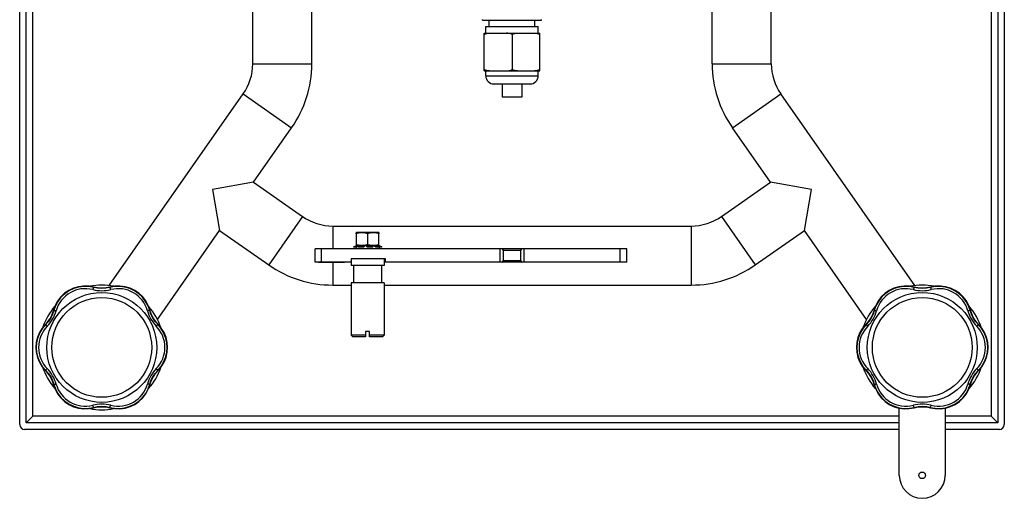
# Model space of a CAD drawing. Header units: millimetres. Extents: x 0 to 2100, y 0 to 1485.
# Tile 18 of 23: x 1379 to 1679, y 580 to 725. Entities that reach past the tile are written whole.
import ezdxf

# ---------------------------------------------------------------- set-up
doc = ezdxf.new("R2010")
doc.units = ezdxf.units.MM
doc.header["$LTSCALE"] = 5
doc.layers.add('02___PRT_ALL_AXES', color=7, linetype='Continuous')
doc.layers.add('AXES', color=7, linetype='Continuous')

msp = doc.modelspace()

# ---------------------------------------------------------------- linework, layer by layer
at = {"color": 7, "linetype": 'Continuous'}
for p, q in [((1379.12, 602.09), (1379.12, 999.09)), ((1679.12, 999.09), (1679.12, 602.09)), ((1381.12, 602.59), (1381.12, 998.59)), ((1677.12, 998.59), (1677.12, 602.59)), ((1450.12, 712.02), (1450.12, 889.16)), ((1608.12, 712.02), (1608.12, 760.59)), ((1468.12, 712.02), (1468.12, 740.59)), ((1590.12, 712.02), (1590.12, 740.59)), ((1520.12, 725.39), (1520.12, 725.59)), ((1520.12, 725.39), (1538.12, 725.39)), ((1521.12, 723.39), (1537.12, 723.39)), ((1521.12, 721.39), (1521.12, 723.39)), ((1522.12, 723.39), (1522.12, 725.39)), ((1536.12, 723.39), (1536.12, 725.39)), ((1537.12, 721.39), (1537.12, 723.39)), ((1538.12, 725.39), (1538.12, 725.59)), ((1520.62, 721.39), (1537.62, 721.39)), ((1520.62, 709.89), (1520.62, 721.39)), ((1529.12, 720.97), (1529.12, 710.31)), ((1537.62, 709.89), (1537.62, 721.39)), ((1520.62, 709.89), (1537.62, 709.89)), ((1521.12, 708.39), (1521.12, 709.89)), ((1537.12, 708.39), (1537.12, 709.89)), ((1523.62, 705.89), (1534.62, 705.89)), ((1526.12, 705.89), (1526.12, 701.89)), ((1532.12, 705.89), (1532.12, 701.89)), ((1532.12, 701.89), (1526.12, 701.89)), ((1474.5, 662.59), (1583.73, 662.59)), ((1481.72, 660.59), (1481.67, 660.56)), ((1481.67, 660.25), (1481.67, 660.56)), ((1488.52, 660.59), (1481.72, 660.59)), ((1488.52, 660.59), (1488.57, 660.56)), ((1488.57, 660.56), (1488.57, 660.25)), ((1564.12, 655.59), (1469.12, 655.59)), ((1469.12, 651.59), (1469.12, 655.59)), ((1480.87, 656.23), (1480.87, 656.22)), ((1480.87, 656.23), (1480.92, 656.12)), ((1481.38, 656.22), (1480.87, 656.22)), ((1480.92, 656.12), (1480.92, 656.12)), ((1481.42, 656.12), (1480.92, 656.12)), ((1480.98, 656.28), (1481.25, 656.4)), ((1481.16, 656.36), (1481.53, 656.52)), ((1482.09, 656.52), (1481.57, 656.28)), ((1482.09, 656.4), (1481.61, 656.17)), ((1481.62, 656.56), (1481.63, 656.57)), ((1482.29, 656.24), (1482.32, 656.14)), ((1482.32, 656.28), (1482.55, 656.45)), ((1483.64, 656.22), (1482.35, 656.22)), ((1483.66, 656.12), (1482.38, 656.12)), ((1482.55, 656.45), (1482.64, 656.52)), ((1482.55, 656.45), (1482.64, 656.52)), ((1484.07, 656.52), (1483.83, 656.28)), ((1484.07, 656.4), (1483.85, 656.17)), ((1484.97, 656.28), (1484.92, 656.52)), ((1484.96, 656.17), (1484.92, 656.4)), ((1486.59, 656.22), (1485.12, 656.22)), ((1486.57, 656.12), (1485.12, 656.12)), ((1486.53, 656.54), (1486.54, 656.52)), ((1486.54, 656.52), (1486.58, 656.45)), ((1486.54, 656.52), (1486.58, 656.45)), ((1486.58, 656.45), (1486.69, 656.28)), ((1486.68, 656.16), (1486.69, 656.26)), ((1487.69, 656.28), (1487.28, 656.52)), ((1487.66, 656.17), (1487.28, 656.4)), ((1488.81, 656.12), (1487.86, 656.12)), ((1488.85, 656.22), (1487.89, 656.22)), ((1488.34, 656.52), (1488.48, 656.45)), ((1488.48, 656.45), (1488.81, 656.28)), ((1489.2, 656.28), (1488.64, 656.52)), ((1488.82, 656.32), (1488.64, 656.4)), ((1489.16, 656.17), (1488.82, 656.32)), ((1488.83, 656.13), (1488.87, 656.23)), ((1489.38, 656.12), (1489.32, 656.12)), ((1489.43, 656.22), (1489.36, 656.22)), ((1526.52, 652.09), (1526.52, 655.09)), ((1531.72, 655.09), (1531.72, 652.09)), ((1564.12, 651.59), (1564.12, 655.59)), ((1480.12, 651.59), (1469.12, 651.59)), ((1490.62, 652.59), (1480.12, 652.59)), ((1480.12, 652.59), (1480.12, 650.59)), ((1490.12, 652.59), (1490.12, 650.59)), ((1564.12, 651.59), (1490.12, 651.59)), ((1490.62, 651.59), (1490.62, 652.59)), ((1490.12, 650.59), (1480.12, 650.59)), ((1480.12, 645.29), (1480.12, 629.29)), ((1490.12, 645.29), (1490.12, 629.29)), ((1402.81, 643.75), (1401.62, 643.99)), ((1474.5, 644.59), (1480.12, 644.59)), ((1490.12, 644.59), (1583.73, 644.59)), ((1652.81, 643.75), (1651.62, 643.99)), ((1387.74, 633.54), (1386.94, 632.62)), ((1637.74, 633.54), (1636.94, 632.62)), ((1485.72, 630.49), (1484.52, 630.49)), ((1484.52, 630.49), (1484.52, 628.79)), ((1485.72, 628.79), (1485.72, 630.49)), ((1384.15, 627.08), (1384.04, 625.59)), ((1484.52, 629.29), (1480.12, 629.29)), ((1480.12, 629.29), (1480.62, 628.79)), ((1484.52, 628.79), (1480.62, 628.79)), ((1490.12, 629.29), (1485.72, 629.29)), ((1489.62, 628.79), (1485.72, 628.79)), ((1490.12, 629.29), (1489.62, 628.79)), ((1634.15, 627.08), (1634.04, 625.59)), ((1424.08, 624.1), (1424.19, 625.59)), ((1674.08, 624.1), (1674.19, 625.59)), ((1420.5, 617.64), (1421.3, 618.56)), ((1670.5, 617.64), (1671.3, 618.56)), ((1405.42, 607.43), (1406.62, 607.19)), ((1647.12, 586.59), (1647.12, 607.07)), ((1655.42, 607.43), (1656.62, 607.19)), ((1661.12, 607.19), (1661.12, 586.59)), ((1381.12, 602.59), (1383.12, 604.59)), ((1675.12, 604.59), (1677.12, 602.59)), ((1647.12, 600.59), (1380.62, 600.59)), ((1647.12, 602.59), (1381.12, 602.59)), ((1677.12, 602.59), (1661.12, 602.59)), ((1677.62, 600.59), (1661.12, 600.59))]:
    msp.add_line(p, q, dxfattribs=at)
at = {"color": 9, "linetype": 'Continuous'}
for p, q in [((1383.12, 604.59), (1383.12, 996.59)), ((1675.12, 996.59), (1675.12, 604.59)), ((1450.12, 712.02), (1468.12, 712.02)), ((1590.12, 712.02), (1608.12, 712.02)), ((1521.12, 708.39), (1537.12, 708.39)), ((1447.22, 702.84), (1461.97, 692.52)), ((1596.27, 692.52), (1611.01, 702.84)), ((1465.32, 665.48), (1455, 650.74)), ((1592.91, 665.48), (1603.24, 650.74)), ((1474.5, 662.59), (1474.5, 655.59)), ((1583.73, 662.59), (1583.73, 644.59)), ((1471.12, 651.59), (1471.12, 655.59)), ((1480.87, 656.22), (1480.92, 656.12)), ((1480.92, 656.12), (1480.92, 656.12)), ((1481.42, 656.12), (1481.38, 656.22)), ((1481.61, 656.17), (1481.57, 656.28)), ((1482.09, 656.4), (1482.09, 656.52)), ((1482.35, 656.22), (1482.38, 656.12)), ((1483.66, 656.12), (1483.64, 656.22)), ((1483.85, 656.17), (1483.83, 656.28)), ((1484.07, 656.4), (1484.07, 656.52)), ((1484.92, 656.4), (1484.92, 656.52)), ((1484.97, 656.28), (1484.96, 656.17)), ((1485.12, 656.22), (1485.12, 656.12)), ((1486.57, 656.12), (1486.59, 656.22)), ((1487.28, 656.4), (1487.28, 656.52)), ((1487.69, 656.28), (1487.66, 656.17)), ((1487.89, 656.22), (1487.86, 656.12)), ((1488.64, 656.4), (1488.64, 656.52)), ((1488.81, 656.12), (1488.85, 656.22)), ((1489.2, 656.28), (1489.16, 656.17)), ((1489.36, 656.22), (1489.32, 656.12)), ((1525.52, 651.59), (1525.52, 655.59)), ((1531.72, 655.09), (1526.52, 655.09)), ((1532.72, 655.59), (1532.72, 651.59)), ((1562.12, 651.59), (1562.12, 655.59)), ((1474.5, 651.51), (1474.5, 644.59)), ((1526.52, 652.09), (1531.72, 652.09)), ((1647.12, 604.59), (1383.12, 604.59)), ((1675.12, 604.59), (1661.12, 604.59))]:
    msp.add_line(p, q, dxfattribs=at)
at = {"color": 7, "linetype": 'Continuous'}
for points in [[(1401.62, 643.99), (1400.15, 644.26), (1398.58, 644.3), (1397.01, 644.1), (1395.5, 643.65), (1394.08, 642.97), (1392.78, 642.08), (1391.63, 640.99), (1390.68, 639.73), (1389.93, 638.35), (1389.44, 636.95)], [(1401.7, 643.87), (1400.23, 644.14), (1398.65, 644.19), (1397.08, 643.99), (1395.57, 643.54), (1394.14, 642.86), (1392.84, 641.97), (1391.7, 640.88), (1390.74, 639.62), (1389.99, 638.23), (1389.5, 636.82)], [(1406.53, 643.87), (1405.38, 643.64), (1404.11, 643.55), (1402.85, 643.64), (1401.7, 643.87)], [(1406.62, 643.99), (1405.42, 643.75), (1404.11, 643.66), (1402.81, 643.75)], [(1418.74, 636.82), (1418.24, 638.23), (1417.49, 639.63), (1416.53, 640.88), (1415.39, 641.97), (1414.09, 642.87), (1412.66, 643.54), (1411.15, 643.99), (1409.58, 644.19), (1408, 644.14), (1406.53, 643.87)], [(1418.8, 636.95), (1418.3, 638.35), (1417.55, 639.74), (1416.6, 641), (1415.45, 642.08), (1414.15, 642.98), (1412.73, 643.66), (1411.21, 644.1), (1409.65, 644.3), (1408.07, 644.26), (1406.62, 643.99)], [(1651.62, 643.99), (1650.15, 644.26), (1648.58, 644.3), (1647.01, 644.1), (1645.5, 643.65), (1644.08, 642.97), (1642.78, 642.08), (1641.63, 640.99), (1640.68, 639.73), (1639.93, 638.35), (1639.44, 636.95)], [(1651.7, 643.87), (1650.23, 644.14), (1648.65, 644.19), (1647.08, 643.99), (1645.57, 643.54), (1644.14, 642.86), (1642.84, 641.97), (1641.7, 640.88), (1640.74, 639.62), (1639.99, 638.23), (1639.5, 636.82)], [(1656.53, 643.87), (1655.38, 643.64), (1654.11, 643.55), (1652.85, 643.64), (1651.7, 643.87)], [(1656.62, 643.99), (1655.42, 643.75), (1654.11, 643.66), (1652.81, 643.75)], [(1668.74, 636.82), (1668.24, 638.23), (1667.49, 639.63), (1666.53, 640.88), (1665.39, 641.97), (1664.09, 642.87), (1662.66, 643.54), (1661.15, 643.99), (1659.58, 644.19), (1658, 644.14), (1656.53, 643.87)], [(1668.8, 636.95), (1668.3, 638.35), (1667.55, 639.74), (1666.6, 641), (1665.45, 642.08), (1664.15, 642.98), (1662.73, 643.66), (1661.21, 644.1), (1659.65, 644.3), (1658.07, 644.26), (1656.62, 643.99)], [(1389.5, 636.82), (1389.12, 635.71), (1388.56, 634.57), (1387.85, 633.52), (1387.08, 632.64)], [(1389.44, 636.95), (1389.04, 635.8), (1388.46, 634.62), (1387.74, 633.54)], [(1421.16, 632.64), (1420.38, 633.52), (1419.67, 634.57), (1419.11, 635.71), (1418.74, 636.82)], [(1421.3, 632.62), (1420.49, 633.54), (1419.77, 634.63), (1419.19, 635.8), (1418.8, 636.95)], [(1639.5, 636.82), (1639.12, 635.71), (1638.56, 634.57), (1637.85, 633.52), (1637.08, 632.64)], [(1639.44, 636.95), (1639.04, 635.8), (1638.46, 634.62), (1637.74, 633.54)], [(1671.16, 632.64), (1670.38, 633.52), (1669.67, 634.57), (1669.11, 635.71), (1668.74, 636.82)], [(1671.3, 632.62), (1670.49, 633.54), (1669.77, 634.63), (1669.19, 635.8), (1668.8, 636.95)], [(1386.94, 632.62), (1385.96, 631.48), (1385.12, 630.11), (1384.52, 628.64), (1384.15, 627.08)], [(1387.08, 632.64), (1386.09, 631.48), (1385.26, 630.12), (1384.65, 628.64), (1384.28, 627.08), (1384.17, 625.59)], [(1424.06, 625.59), (1423.95, 627.09), (1423.58, 628.65), (1422.97, 630.13), (1422.14, 631.49), (1421.16, 632.64)], [(1424.19, 625.59), (1424.08, 627.09), (1423.71, 628.65), (1423.11, 630.12), (1422.27, 631.48), (1421.3, 632.62)], [(1636.94, 632.62), (1635.96, 631.48), (1635.12, 630.11), (1634.52, 628.64), (1634.15, 627.08)], [(1637.08, 632.64), (1636.09, 631.48), (1635.26, 630.12), (1634.65, 628.64), (1634.28, 627.08), (1634.17, 625.59)], [(1674.06, 625.59), (1673.95, 627.09), (1673.58, 628.65), (1672.97, 630.13), (1672.14, 631.49), (1671.16, 632.64)], [(1674.19, 625.59), (1674.08, 627.09), (1673.71, 628.65), (1673.11, 630.12), (1672.27, 631.48), (1671.3, 632.62)], [(1384.04, 625.59), (1384.15, 624.09), (1384.52, 622.53), (1385.13, 621.06), (1385.96, 619.7), (1386.94, 618.56)], [(1384.17, 625.59), (1384.28, 624.09), (1384.65, 622.53), (1385.26, 621.05), (1386.1, 619.69), (1387.08, 618.54)], [(1421.16, 618.54), (1422.14, 619.7), (1422.98, 621.06), (1423.59, 622.54), (1423.95, 624.1), (1424.06, 625.59)], [(1421.3, 618.56), (1422.27, 619.7), (1423.11, 621.07), (1423.72, 622.54), (1424.08, 624.1)], [(1634.04, 625.59), (1634.15, 624.09), (1634.52, 622.53), (1635.13, 621.06), (1635.96, 619.7), (1636.94, 618.56)], [(1634.17, 625.59), (1634.28, 624.09), (1634.65, 622.53), (1635.26, 621.05), (1636.1, 619.69), (1637.08, 618.54)], [(1671.16, 618.54), (1672.14, 619.7), (1672.98, 621.06), (1673.59, 622.54), (1673.95, 624.1), (1674.06, 625.59)], [(1671.3, 618.56), (1672.27, 619.7), (1673.11, 621.07), (1673.72, 622.54), (1674.08, 624.1)], [(1386.94, 618.56), (1387.74, 617.64), (1388.47, 616.55), (1389.04, 615.38), (1389.44, 614.23)], [(1387.08, 618.54), (1387.86, 617.66), (1388.56, 616.61), (1389.12, 615.47), (1389.5, 614.36)], [(1418.74, 614.36), (1419.12, 615.47), (1419.68, 616.61), (1420.38, 617.66), (1421.16, 618.54)], [(1636.94, 618.56), (1637.74, 617.64), (1638.47, 616.55), (1639.04, 615.38), (1639.44, 614.23)], [(1637.08, 618.54), (1637.86, 617.66), (1638.56, 616.61), (1639.12, 615.47), (1639.5, 614.36)], [(1668.74, 614.36), (1669.12, 615.47), (1669.68, 616.61), (1670.38, 617.66), (1671.16, 618.54)], [(1418.8, 614.23), (1419.19, 615.38), (1419.77, 616.56), (1420.5, 617.64)], [(1668.8, 614.23), (1669.19, 615.38), (1669.77, 616.56), (1670.5, 617.64)], [(1389.44, 614.23), (1389.93, 612.83), (1390.68, 611.44), (1391.64, 610.18), (1392.78, 609.1), (1394.08, 608.2), (1395.51, 607.52), (1397.02, 607.08), (1398.58, 606.88), (1400.16, 606.92), (1401.62, 607.19)], [(1389.5, 614.36), (1389.99, 612.95), (1390.74, 611.55), (1391.7, 610.3), (1392.84, 609.21), (1394.15, 608.31), (1395.57, 607.64), (1397.09, 607.19), (1398.65, 606.99), (1400.23, 607.04), (1401.7, 607.31)], [(1406.53, 607.31), (1408.01, 607.04), (1409.59, 606.99), (1411.15, 607.19), (1412.67, 607.64), (1414.09, 608.32), (1415.39, 609.21), (1416.54, 610.3), (1417.5, 611.56), (1418.24, 612.95), (1418.74, 614.36)], [(1406.62, 607.19), (1408.08, 606.92), (1409.66, 606.88), (1411.22, 607.08), (1412.73, 607.53), (1414.16, 608.21), (1415.46, 609.1), (1416.6, 610.19), (1417.56, 611.45), (1418.3, 612.83), (1418.8, 614.23)], [(1639.44, 614.23), (1639.93, 612.83), (1640.68, 611.44), (1641.64, 610.18), (1642.78, 609.1), (1644.08, 608.2), (1645.51, 607.52), (1647.02, 607.08), (1648.58, 606.88), (1650.16, 606.92), (1651.62, 607.19)], [(1639.5, 614.36), (1639.99, 612.95), (1640.74, 611.55), (1641.7, 610.3), (1642.84, 609.21), (1644.15, 608.31), (1645.57, 607.64), (1647.09, 607.19), (1648.65, 606.99), (1650.23, 607.04), (1651.7, 607.31)], [(1656.53, 607.31), (1658.01, 607.04), (1659.59, 606.99), (1661.15, 607.19), (1662.67, 607.64), (1664.09, 608.32), (1665.39, 609.21), (1666.54, 610.3), (1667.5, 611.56), (1668.24, 612.95), (1668.74, 614.36)], [(1656.62, 607.19), (1658.08, 606.92), (1659.66, 606.88), (1661.22, 607.08), (1662.73, 607.53), (1664.16, 608.21), (1665.46, 609.1), (1666.6, 610.19), (1667.56, 611.45), (1668.3, 612.83), (1668.8, 614.23)], [(1401.62, 607.19), (1402.82, 607.43), (1404.12, 607.52), (1405.42, 607.43)], [(1401.7, 607.31), (1402.86, 607.54), (1404.12, 607.63), (1405.38, 607.54), (1406.53, 607.31)], [(1651.62, 607.19), (1652.82, 607.43), (1654.12, 607.52), (1655.42, 607.43)], [(1651.7, 607.31), (1652.86, 607.54), (1654.12, 607.63), (1655.38, 607.54), (1656.53, 607.31)]]:
    msp.add_lwpolyline(points, dxfattribs=at)
at = {"color": 9, "linetype": 'Continuous'}
for centre, radius in [((1404.12, 625.59), 16.75), ((1654.12, 625.59), 16.75), ((1404.12, 625.59), 15.21), ((1654.12, 625.59), 15.21)]:
    msp.add_circle(centre, radius, dxfattribs=at)
at = {"color": 7, "linetype": 'Continuous'}
for centre, radius, start, end in [((1530.6, 719.09), 2.4, 126.7927, 128.3173), ((1434.12, 712.02), 16, 325, 0), ((1434.12, 712.02), 34, 325, 0), ((1624.12, 712.02), 34, 180, 215), ((1624.12, 712.02), 16, 180, 215), ((1523.62, 708.39), 2.5, 180, 270), ((1529.89, 711.26), 1.22, 230.9539, 235.3304), ((1534.62, 708.39), 2.5, 270, 0), ((1474.5, 678.59), 16, 235, 270), ((1583.73, 678.59), 16, 270, 305), ((1480.2, 659.55), 3.31, 293.5665, 294.3177), ((1480.49, 658.91), 2.61, 294.3426, 294.5902), ((1480.69, 658.48), 2.13, 294.5827, 295.2402), ((1480.98, 657.85), 1.44, 295.268, 295.8231), ((1481.21, 657.39), 0.924, 295.8342, 296.6019), ((1526.02, 655.09), 0.5, 0, 90), ((1532.22, 655.09), 0.5, 90, 180), ((1526.02, 652.09), 0.5, 270, 0), ((1532.22, 652.09), 0.5, 180, 270), ((1474.5, 678.59), 34, 235, 270), ((1583.73, 678.59), 34, 270, 305), ((1380.62, 602.09), 1.5, 180, 270), ((1677.62, 602.09), 1.5, 270, 0)]:
    msp.add_arc(centre, radius, start, end, dxfattribs=at)
at = {"color": 9, "linetype": 'Continuous'}
for centre, radius, start, end in [((1399.09, 634.29), 9.21, 75.5258, 164.4742), ((1404.12, 653.78), 10.91, 255.5584, 284.4416), ((1409.14, 634.29), 9.21, 15.5259, 104.4741), ((1649.09, 634.29), 9.21, 75.5258, 164.4742), ((1654.12, 653.78), 10.91, 255.5584, 284.4416), ((1659.14, 634.29), 9.21, 15.5259, 104.4741), ((1379.71, 639.68), 10.91, 315.5584, 344.4416), ((1428.53, 639.68), 10.91, 195.5584, 224.4416), ((1629.71, 639.68), 10.91, 315.5584, 344.4416), ((1678.53, 639.68), 10.91, 195.5584, 224.4416), ((1394.07, 625.59), 9.21, 135.5229, 180.0039), ((1414.16, 625.59), 9.21, 359.9961, 44.4771), ((1644.07, 625.59), 9.21, 135.5229, 180.0039), ((1664.16, 625.59), 9.21, 359.9961, 44.4771), ((1394.07, 625.59), 9.21, 179.9961, 224.4771), ((1414.16, 625.59), 9.21, 315.5229, 0.0039), ((1644.07, 625.59), 9.21, 179.9961, 224.4771), ((1664.16, 625.59), 9.21, 315.5229, 0.0039), ((1379.71, 611.5), 10.91, 15.5584, 44.4416), ((1428.53, 611.5), 10.91, 135.5584, 164.4416), ((1629.71, 611.5), 10.91, 15.5584, 44.4416), ((1678.53, 611.5), 10.91, 135.5584, 164.4416), ((1399.09, 616.89), 9.21, 195.5259, 284.4741), ((1409.14, 616.89), 9.21, 255.5258, 344.4742), ((1649.09, 616.89), 9.21, 195.5259, 284.4741), ((1659.14, 616.89), 9.21, 255.5258, 344.4742), ((1404.12, 597.4), 10.91, 75.5584, 104.4416), ((1654.12, 597.4), 10.91, 75.5584, 104.4416)]:
    msp.add_arc(centre, radius, start, end, dxfattribs=at)
at = {"color": 7, "linetype": 'Continuous'}
for points, knots in [([(1520.62, 720.97), (1520.85, 721.16), (1521.43, 721.36), (1522.01, 721.39), (1522.3, 721.39)], [0, 0, 0, 0, 0.5033, 1, 1, 1, 1]), ([(1529.12, 720.97), (1528.89, 721.15), (1528.31, 721.36), (1527.72, 721.39), (1527.43, 721.39)], [0, 0, 0, 0, 0.50331, 1, 1, 1, 1]), ([(1529.17, 721.01), (1529.28, 721.09), (1529.55, 721.22), (1530.1, 721.37), (1530.52, 721.39), (1530.8, 721.39)], [0, 0, 0, 0, 0.25458, 0.504808, 1, 1, 1, 1]), ([(1535.93, 721.39), (1536.22, 721.39), (1536.8, 721.36), (1537.39, 721.16), (1537.62, 720.97)], [0, 0, 0, 0, 0.4967, 1, 1, 1, 1]), ([(1522.3, 709.89), (1522.01, 709.89), (1521.43, 709.92), (1520.85, 710.12), (1520.62, 710.31)], [0, 0, 0, 0, 0.4967, 1, 1, 1, 1]), ([(1527.43, 709.89), (1527.72, 709.89), (1528.3, 709.92), (1528.89, 710.12), (1529.12, 710.31)], [0, 0, 0, 0, 0.496699, 1, 1, 1, 1]), ([(1530.8, 709.89), (1530.53, 709.89), (1529.97, 709.92), (1529.42, 710.1), (1529.19, 710.25)], [0, 0, 0, 0, 0.496893, 1, 1, 1, 1]), ([(1537.62, 710.31), (1537.39, 710.12), (1536.8, 709.92), (1536.22, 709.89), (1535.93, 709.89)], [0, 0, 0, 0, 0.5033, 1, 1, 1, 1]), ([(1485.12, 660.25), (1484.98, 660.3), (1484.69, 660.39), (1484.27, 660.48), (1483.83, 660.55), (1483.39, 660.57), (1482.95, 660.55), (1482.52, 660.48), (1482.09, 660.39), (1481.81, 660.3), (1481.67, 660.25)], [0, 0, 0, 0, 0.125707, 0.250873, 0.375574, 0.5, 0.624426, 0.749127, 0.874293, 1, 1, 1, 1]), ([(1488.57, 660.25), (1488.43, 660.3), (1488.14, 660.39), (1487.72, 660.48), (1487.28, 660.55), (1486.84, 660.57), (1486.4, 660.55), (1485.97, 660.48), (1485.54, 660.39), (1485.26, 660.3), (1485.12, 660.25)], [0, 0, 0, 0, 0.125707, 0.250873, 0.375574, 0.5, 0.624426, 0.749127, 0.874293, 1, 1, 1, 1]), ([(1480.98, 656.28), (1480.97, 656.28), (1480.96, 656.27), (1480.93, 656.26), (1480.92, 656.25), (1480.9, 656.24), (1480.89, 656.24), (1480.88, 656.23), (1480.87, 656.23), (1480.87, 656.23), (1480.87, 656.23), (1480.87, 656.23)], [0, 0, 0, 0, 0.204801, 0.395637, 0.566936, 0.714168, 0.833377, 0.921455, 0.976419, 0.991583, 1, 1, 1, 1]), ([(1481.38, 656.22), (1481.39, 656.22), (1481.4, 656.23), (1481.43, 656.23), (1481.47, 656.24), (1481.52, 656.26), (1481.56, 656.27), (1481.57, 656.28)], [0, 0, 0, 0, 0.082578, 0.184847, 0.435281, 0.719459, 1, 1, 1, 1]), ([(1481.61, 656.17), (1481.6, 656.17), (1481.56, 656.15), (1481.51, 656.14), (1481.47, 656.13), (1481.44, 656.12), (1481.43, 656.12), (1481.42, 656.12)], [0, 0, 0, 0, 0.280456, 0.564572, 0.815021, 0.91734, 1, 1, 1, 1]), ([(1482.09, 656.52), (1482.1, 656.53), (1482.14, 656.54), (1482.18, 656.56), (1482.23, 656.57), (1482.26, 656.57), (1482.27, 656.57)], [0, 0, 0, 0, 0.263125, 0.534973, 0.790255, 1, 1, 1, 1]), ([(1482.27, 656.45), (1482.26, 656.45), (1482.23, 656.45), (1482.19, 656.43), (1482.14, 656.42), (1482.11, 656.4), (1482.09, 656.4)], [0, 0, 0, 0, 0.208583, 0.463821, 0.736223, 1, 1, 1, 1]), ([(1482.32, 656.28), (1482.31, 656.28), (1482.31, 656.27), (1482.3, 656.26), (1482.29, 656.25), (1482.29, 656.25), (1482.29, 656.24)], [0, 0, 0, 0, 0.338897, 0.61331, 0.827243, 1, 1, 1, 1]), ([(1482.29, 656.24), (1482.29, 656.24), (1482.3, 656.24), (1482.3, 656.23), (1482.31, 656.23), (1482.33, 656.23), (1482.34, 656.22), (1482.35, 656.22)], [0, 0, 0, 0, 0.155428, 0.251487, 0.364508, 0.64602, 1, 1, 1, 1]), ([(1482.38, 656.12), (1482.37, 656.12), (1482.36, 656.12), (1482.34, 656.12), (1482.33, 656.13), (1482.32, 656.13), (1482.32, 656.14), (1482.32, 656.14)], [0, 0, 0, 0, 0.354023, 0.635534, 0.748546, 0.844592, 1, 1, 1, 1]), ([(1482.67, 656.56), (1482.67, 656.55), (1482.67, 656.54), (1482.66, 656.53), (1482.65, 656.52), (1482.64, 656.52)], [0, 0, 0, 0, 0.392034, 0.66891, 1, 1, 1, 1]), ([(1483.64, 656.22), (1483.66, 656.22), (1483.69, 656.23), (1483.75, 656.24), (1483.79, 656.25), (1483.81, 656.27), (1483.82, 656.28), (1483.83, 656.28)], [0, 0, 0, 0, 0.280474, 0.561249, 0.80937, 0.912939, 1, 1, 1, 1]), ([(1483.85, 656.17), (1483.84, 656.17), (1483.83, 656.16), (1483.81, 656.15), (1483.77, 656.13), (1483.71, 656.12), (1483.68, 656.12), (1483.66, 656.12)], [0, 0, 0, 0, 0.087056, 0.19061, 0.438695, 0.719462, 1, 1, 1, 1]), ([(1484.24, 656.57), (1484.22, 656.57), (1484.18, 656.57), (1484.14, 656.56), (1484.1, 656.54), (1484.08, 656.53), (1484.07, 656.52)], [0, 0, 0, 0, 0.293339, 0.571861, 0.811632, 1, 1, 1, 1]), ([(1484.24, 656.45), (1484.22, 656.45), (1484.18, 656.45), (1484.14, 656.43), (1484.1, 656.42), (1484.08, 656.4), (1484.07, 656.4)], [0, 0, 0, 0, 0.293354, 0.571882, 0.811648, 1, 1, 1, 1]), ([(1484.92, 656.52), (1484.92, 656.53), (1484.91, 656.54), (1484.89, 656.55), (1484.87, 656.56), (1484.84, 656.57), (1484.81, 656.57), (1484.79, 656.57)], [0, 0, 0, 0, 0.158137, 0.258425, 0.375768, 0.660938, 1, 1, 1, 1]), ([(1484.92, 656.4), (1484.92, 656.4), (1484.91, 656.41), (1484.89, 656.43), (1484.87, 656.44), (1484.84, 656.45), (1484.81, 656.45), (1484.79, 656.45)], [0, 0, 0, 0, 0.158117, 0.258397, 0.375744, 0.660927, 1, 1, 1, 1]), ([(1485.12, 656.12), (1485.1, 656.12), (1485.06, 656.12), (1485.02, 656.13), (1484.99, 656.14), (1484.98, 656.15), (1484.96, 656.17), (1484.96, 656.17)], [0, 0, 0, 0, 0.329648, 0.621306, 0.743469, 0.846793, 1, 1, 1, 1]), ([(1484.97, 656.28), (1484.97, 656.27), (1484.98, 656.26), (1485, 656.25), (1485.03, 656.24), (1485.07, 656.23), (1485.1, 656.22), (1485.12, 656.22)], [0, 0, 0, 0, 0.153213, 0.256554, 0.378735, 0.670407, 1, 1, 1, 1]), ([(1486.61, 656.57), (1486.6, 656.57), (1486.58, 656.57), (1486.56, 656.57), (1486.54, 656.56), (1486.54, 656.55), (1486.53, 656.54), (1486.53, 656.54), (1486.53, 656.54)], [0, 0, 0, 0, 0.35324, 0.630487, 0.740971, 0.835729, 0.919701, 1, 1, 1, 1]), ([(1486.68, 656.16), (1486.68, 656.16), (1486.68, 656.15), (1486.67, 656.14), (1486.66, 656.14), (1486.64, 656.13), (1486.61, 656.12), (1486.59, 656.12), (1486.57, 656.12)], [0, 0, 0, 0, 0.072547, 0.153939, 0.250855, 0.366262, 0.65218, 1, 1, 1, 1]), ([(1486.59, 656.22), (1486.6, 656.22), (1486.62, 656.23), (1486.65, 656.23), (1486.67, 656.24), (1486.68, 656.25), (1486.69, 656.25), (1486.69, 656.26), (1486.69, 656.26)], [0, 0, 0, 0, 0.347772, 0.633699, 0.74912, 0.846051, 0.927453, 1, 1, 1, 1]), ([(1486.69, 656.26), (1486.69, 656.26), (1486.69, 656.27), (1486.69, 656.28), (1486.69, 656.28)], [0, 0, 0, 0, 0.232055, 1, 1, 1, 1]), ([(1487.28, 656.52), (1487.27, 656.53), (1487.24, 656.54), (1487.2, 656.56), (1487.15, 656.57), (1487.11, 656.57), (1487.1, 656.57)], [0, 0, 0, 0, 0.224856, 0.4814, 0.748936, 1, 1, 1, 1]), ([(1487.28, 656.4), (1487.27, 656.4), (1487.24, 656.42), (1487.2, 656.43), (1487.15, 656.45), (1487.11, 656.45), (1487.1, 656.45)], [0, 0, 0, 0, 0.224829, 0.481374, 0.748926, 1, 1, 1, 1]), ([(1487.86, 656.12), (1487.84, 656.12), (1487.81, 656.12), (1487.75, 656.13), (1487.7, 656.15), (1487.67, 656.17), (1487.66, 656.17)], [0, 0, 0, 0, 0.234389, 0.501195, 0.767335, 1, 1, 1, 1]), ([(1487.69, 656.28), (1487.7, 656.27), (1487.73, 656.26), (1487.78, 656.24), (1487.84, 656.23), (1487.87, 656.22), (1487.89, 656.22)], [0, 0, 0, 0, 0.23271, 0.498896, 0.7657, 1, 1, 1, 1]), ([(1488.28, 656.57), (1488.28, 656.57), (1488.28, 656.56), (1488.28, 656.56), (1488.3, 656.55), (1488.32, 656.53), (1488.33, 656.52), (1488.34, 656.52)], [0, 0, 0, 0, 0.049612, 0.120674, 0.333034, 0.631637, 1, 1, 1, 1]), ([(1488.64, 656.52), (1488.62, 656.53), (1488.59, 656.54), (1488.55, 656.56), (1488.51, 656.57), (1488.49, 656.57), (1488.48, 656.57), (1488.48, 656.57)], [0, 0, 0, 0, 0.311566, 0.602732, 0.842676, 0.933412, 1, 1, 1, 1]), ([(1488.64, 656.4), (1488.62, 656.4), (1488.59, 656.42), (1488.55, 656.43), (1488.51, 656.44), (1488.49, 656.45), (1488.48, 656.45), (1488.48, 656.45)], [0, 0, 0, 0, 0.311532, 0.602705, 0.842668, 0.93341, 1, 1, 1, 1]), ([(1488.87, 656.23), (1488.87, 656.23), (1488.87, 656.24), (1488.86, 656.25), (1488.85, 656.25), (1488.83, 656.27), (1488.82, 656.27), (1488.81, 656.28)], [0, 0, 0, 0, 0.112412, 0.201178, 0.314843, 0.614889, 1, 1, 1, 1]), ([(1488.81, 656.12), (1488.81, 656.12), (1488.82, 656.12), (1488.82, 656.12), (1488.83, 656.12), (1488.83, 656.13)], [0, 0, 0, 0, 0.360071, 0.641766, 1, 1, 1, 1]), ([(1488.85, 656.22), (1488.85, 656.22), (1488.85, 656.22), (1488.86, 656.23), (1488.87, 656.23), (1488.87, 656.23)], [0, 0, 0, 0, 0.360033, 0.641723, 1, 1, 1, 1]), ([(1489.32, 656.12), (1489.31, 656.12), (1489.31, 656.12), (1489.3, 656.12), (1489.28, 656.13), (1489.26, 656.14), (1489.24, 656.14), (1489.2, 656.16), (1489.18, 656.17), (1489.16, 656.17)], [0, 0, 0, 0, 0.045118, 0.11997, 0.222295, 0.348726, 0.494973, 0.655992, 1, 1, 1, 1]), ([(1489.2, 656.28), (1489.22, 656.27), (1489.25, 656.26), (1489.28, 656.25), (1489.3, 656.24), (1489.32, 656.23), (1489.34, 656.23), (1489.35, 656.23), (1489.36, 656.22), (1489.36, 656.22)], [0, 0, 0, 0, 0.344165, 0.505241, 0.651522, 0.777952, 0.880237, 0.955007, 1, 1, 1, 1])]:
    msp.add_open_spline(points, degree=3, knots=knots, dxfattribs=at)
at = {"color": 9, "linetype": 'Continuous'}
for points, knots in [([(1401.7, 643.87), (1401.69, 643.87), (1401.68, 643.86), (1401.66, 643.85), (1401.64, 643.82), (1401.61, 643.77), (1401.57, 643.69), (1401.53, 643.59), (1401.47, 643.43), (1401.42, 643.3), (1401.4, 643.21)], [0, 0, 0, 0, 0.032849, 0.058416, 0.091316, 0.179751, 0.297395, 0.441973, 0.610186, 1, 1, 1, 1]), ([(1401.62, 643.99), (1401.62, 643.99), (1401.62, 643.98), (1401.62, 643.97), (1401.62, 643.96), (1401.61, 643.93), (1401.61, 643.91), (1401.61, 643.89)], [0, 0, 0, 0, 0.024815, 0.075256, 0.26456, 0.573741, 1, 1, 1, 1]), ([(1406.53, 643.87), (1406.54, 643.87), (1406.56, 643.86), (1406.57, 643.85), (1406.6, 643.82), (1406.63, 643.77), (1406.66, 643.69), (1406.71, 643.59), (1406.77, 643.43), (1406.81, 643.3), (1406.84, 643.21)], [0, 0, 0, 0, 0.032849, 0.058416, 0.091316, 0.179751, 0.297395, 0.441973, 0.610186, 1, 1, 1, 1]), ([(1406.62, 643.99), (1406.62, 643.99), (1406.61, 643.98), (1406.61, 643.97), (1406.62, 643.96), (1406.62, 643.93), (1406.62, 643.91), (1406.63, 643.89)], [0, 0, 0, 0, 0.024818, 0.07526, 0.264563, 0.573742, 1, 1, 1, 1]), ([(1651.7, 643.87), (1651.69, 643.87), (1651.68, 643.86), (1651.66, 643.85), (1651.64, 643.82), (1651.61, 643.77), (1651.57, 643.69), (1651.53, 643.59), (1651.47, 643.43), (1651.42, 643.3), (1651.4, 643.21)], [0, 0, 0, 0, 0.032849, 0.058416, 0.091316, 0.179751, 0.297395, 0.441973, 0.610186, 1, 1, 1, 1]), ([(1651.62, 643.99), (1651.62, 643.99), (1651.62, 643.98), (1651.62, 643.97), (1651.62, 643.96), (1651.61, 643.93), (1651.61, 643.91), (1651.61, 643.89)], [0, 0, 0, 0, 0.024815, 0.075256, 0.26456, 0.573741, 1, 1, 1, 1]), ([(1656.53, 643.87), (1656.54, 643.87), (1656.56, 643.86), (1656.57, 643.85), (1656.6, 643.82), (1656.63, 643.77), (1656.66, 643.69), (1656.71, 643.59), (1656.77, 643.43), (1656.81, 643.3), (1656.84, 643.21)], [0, 0, 0, 0, 0.032849, 0.058416, 0.091316, 0.179751, 0.297395, 0.441973, 0.610186, 1, 1, 1, 1]), ([(1656.62, 643.99), (1656.62, 643.99), (1656.61, 643.98), (1656.61, 643.97), (1656.62, 643.96), (1656.62, 643.93), (1656.62, 643.91), (1656.63, 643.89)], [0, 0, 0, 0, 0.024818, 0.07526, 0.264563, 0.573742, 1, 1, 1, 1]), ([(1389.44, 636.95), (1389.44, 636.95), (1389.44, 636.95), (1389.44, 636.95), (1389.46, 636.94), (1389.49, 636.93), (1389.51, 636.92), (1389.52, 636.92)], [0, 0, 0, 0, 0.024819, 0.075261, 0.264564, 0.573742, 1, 1, 1, 1]), ([(1389.5, 636.82), (1389.5, 636.83), (1389.51, 636.84), (1389.53, 636.85), (1389.57, 636.85), (1389.63, 636.85), (1389.71, 636.85), (1389.82, 636.83), (1389.99, 636.81), (1390.13, 636.78), (1390.22, 636.76)], [0, 0, 0, 0, 0.032848, 0.058416, 0.091316, 0.17975, 0.297395, 0.441972, 0.610186, 1, 1, 1, 1]), ([(1418.74, 636.82), (1418.74, 636.83), (1418.72, 636.84), (1418.7, 636.85), (1418.66, 636.85), (1418.6, 636.85), (1418.52, 636.85), (1418.41, 636.83), (1418.24, 636.81), (1418.11, 636.78), (1418.01, 636.76)], [0, 0, 0, 0, 0.032849, 0.058416, 0.091316, 0.179751, 0.297395, 0.441973, 0.610186, 1, 1, 1, 1]), ([(1418.8, 636.95), (1418.8, 636.95), (1418.8, 636.95), (1418.79, 636.95), (1418.77, 636.94), (1418.75, 636.93), (1418.73, 636.92), (1418.71, 636.92)], [0, 0, 0, 0, 0.024816, 0.075257, 0.26456, 0.573741, 1, 1, 1, 1]), ([(1639.44, 636.95), (1639.44, 636.95), (1639.44, 636.95), (1639.44, 636.95), (1639.46, 636.94), (1639.49, 636.93), (1639.51, 636.92), (1639.52, 636.92)], [0, 0, 0, 0, 0.024819, 0.075261, 0.264564, 0.573742, 1, 1, 1, 1]), ([(1639.5, 636.82), (1639.5, 636.83), (1639.51, 636.84), (1639.53, 636.85), (1639.57, 636.85), (1639.63, 636.85), (1639.71, 636.85), (1639.82, 636.83), (1639.99, 636.81), (1640.13, 636.78), (1640.22, 636.76)], [0, 0, 0, 0, 0.032848, 0.058416, 0.091316, 0.17975, 0.297395, 0.441972, 0.610186, 1, 1, 1, 1]), ([(1668.74, 636.82), (1668.74, 636.83), (1668.72, 636.84), (1668.7, 636.85), (1668.66, 636.85), (1668.6, 636.85), (1668.52, 636.85), (1668.41, 636.83), (1668.24, 636.81), (1668.11, 636.78), (1668.01, 636.76)], [0, 0, 0, 0, 0.032849, 0.058416, 0.091316, 0.179751, 0.297395, 0.441973, 0.610186, 1, 1, 1, 1]), ([(1668.8, 636.95), (1668.8, 636.95), (1668.8, 636.95), (1668.79, 636.95), (1668.77, 636.94), (1668.75, 636.93), (1668.73, 636.92), (1668.71, 636.92)], [0, 0, 0, 0, 0.024816, 0.075257, 0.26456, 0.573741, 1, 1, 1, 1]), ([(1386.94, 632.62), (1386.94, 632.62), (1386.94, 632.62), (1386.95, 632.62), (1386.95, 632.61), (1386.96, 632.61), (1386.96, 632.61)], [0, 0, 0, 0, 0.087051, 0.276918, 0.580742, 1, 1, 1, 1]), ([(1386.96, 632.61), (1386.97, 632.6), (1386.98, 632.59), (1387, 632.58), (1387.01, 632.57)], [0, 0, 0, 0, 0.20355, 1, 1, 1, 1]), ([(1387.08, 632.64), (1387.07, 632.63), (1387.07, 632.61), (1387.08, 632.59), (1387.09, 632.56), (1387.12, 632.51), (1387.17, 632.43), (1387.23, 632.35), (1387.34, 632.21), (1387.43, 632.11), (1387.5, 632.04)], [0, 0, 0, 0, 0.032849, 0.058416, 0.091317, 0.179751, 0.297395, 0.441973, 0.610186, 1, 1, 1, 1]), ([(1421.16, 632.64), (1421.16, 632.63), (1421.16, 632.61), (1421.16, 632.59), (1421.14, 632.56), (1421.11, 632.51), (1421.07, 632.43), (1421, 632.35), (1420.89, 632.21), (1420.8, 632.11), (1420.73, 632.04)], [0, 0, 0, 0, 0.032849, 0.058416, 0.091316, 0.179751, 0.297395, 0.441973, 0.610186, 1, 1, 1, 1]), ([(1421.27, 632.61), (1421.27, 632.6), (1421.25, 632.59), (1421.24, 632.58), (1421.22, 632.57)], [0, 0, 0, 0, 0.203571, 1, 1, 1, 1]), ([(1421.3, 632.62), (1421.3, 632.62), (1421.29, 632.62), (1421.29, 632.62), (1421.28, 632.61), (1421.27, 632.61), (1421.27, 632.61)], [0, 0, 0, 0, 0.087051, 0.276918, 0.580741, 1, 1, 1, 1]), ([(1636.94, 632.62), (1636.94, 632.62), (1636.94, 632.62), (1636.95, 632.62), (1636.95, 632.61), (1636.96, 632.61), (1636.96, 632.61)], [0, 0, 0, 0, 0.087051, 0.276918, 0.580742, 1, 1, 1, 1]), ([(1636.96, 632.61), (1636.97, 632.6), (1636.98, 632.59), (1637, 632.58), (1637.01, 632.57)], [0, 0, 0, 0, 0.20355, 1, 1, 1, 1]), ([(1637.08, 632.64), (1637.07, 632.63), (1637.07, 632.61), (1637.08, 632.59), (1637.09, 632.56), (1637.12, 632.51), (1637.17, 632.43), (1637.23, 632.35), (1637.34, 632.21), (1637.43, 632.11), (1637.5, 632.04)], [0, 0, 0, 0, 0.032849, 0.058416, 0.091317, 0.179751, 0.297395, 0.441973, 0.610186, 1, 1, 1, 1]), ([(1671.16, 632.64), (1671.16, 632.63), (1671.16, 632.61), (1671.16, 632.59), (1671.14, 632.56), (1671.11, 632.51), (1671.07, 632.43), (1671, 632.35), (1670.89, 632.21), (1670.8, 632.11), (1670.73, 632.04)], [0, 0, 0, 0, 0.032849, 0.058416, 0.091316, 0.179751, 0.297395, 0.441973, 0.610186, 1, 1, 1, 1]), ([(1671.27, 632.61), (1671.27, 632.6), (1671.25, 632.59), (1671.24, 632.58), (1671.22, 632.57)], [0, 0, 0, 0, 0.203571, 1, 1, 1, 1]), ([(1671.3, 632.62), (1671.3, 632.62), (1671.29, 632.62), (1671.29, 632.62), (1671.28, 632.61), (1671.27, 632.61), (1671.27, 632.61)], [0, 0, 0, 0, 0.087051, 0.276918, 0.580741, 1, 1, 1, 1]), ([(1386.94, 618.56), (1386.94, 618.56), (1386.94, 618.56), (1386.95, 618.56), (1386.95, 618.57), (1386.96, 618.57), (1386.96, 618.57)], [0, 0, 0, 0, 0.087051, 0.276918, 0.580741, 1, 1, 1, 1]), ([(1386.96, 618.57), (1386.97, 618.58), (1386.98, 618.59), (1387, 618.6), (1387.01, 618.61)], [0, 0, 0, 0, 0.203571, 1, 1, 1, 1]), ([(1387.08, 618.54), (1387.07, 618.55), (1387.07, 618.57), (1387.08, 618.59), (1387.09, 618.62), (1387.12, 618.67), (1387.17, 618.75), (1387.23, 618.83), (1387.34, 618.96), (1387.43, 619.07), (1387.5, 619.14)], [0, 0, 0, 0, 0.032849, 0.058416, 0.091316, 0.179751, 0.297395, 0.441973, 0.610186, 1, 1, 1, 1]), ([(1421.16, 618.54), (1421.16, 618.55), (1421.16, 618.57), (1421.16, 618.59), (1421.14, 618.62), (1421.11, 618.67), (1421.07, 618.75), (1421, 618.83), (1420.89, 618.96), (1420.8, 619.07), (1420.73, 619.14)], [0, 0, 0, 0, 0.032849, 0.058416, 0.091317, 0.179751, 0.297395, 0.441973, 0.610186, 1, 1, 1, 1]), ([(1421.27, 618.57), (1421.27, 618.58), (1421.25, 618.59), (1421.24, 618.6), (1421.22, 618.61)], [0, 0, 0, 0, 0.20355, 1, 1, 1, 1]), ([(1421.3, 618.56), (1421.3, 618.56), (1421.29, 618.56), (1421.29, 618.56), (1421.28, 618.57), (1421.27, 618.57), (1421.27, 618.57)], [0, 0, 0, 0, 0.087051, 0.276918, 0.580742, 1, 1, 1, 1]), ([(1636.94, 618.56), (1636.94, 618.56), (1636.94, 618.56), (1636.95, 618.56), (1636.95, 618.57), (1636.96, 618.57), (1636.96, 618.57)], [0, 0, 0, 0, 0.087051, 0.276918, 0.580741, 1, 1, 1, 1]), ([(1636.96, 618.57), (1636.97, 618.58), (1636.98, 618.59), (1637, 618.6), (1637.01, 618.61)], [0, 0, 0, 0, 0.203571, 1, 1, 1, 1]), ([(1637.08, 618.54), (1637.07, 618.55), (1637.07, 618.57), (1637.08, 618.59), (1637.09, 618.62), (1637.12, 618.67), (1637.17, 618.75), (1637.23, 618.83), (1637.34, 618.96), (1637.43, 619.07), (1637.5, 619.14)], [0, 0, 0, 0, 0.032849, 0.058416, 0.091316, 0.179751, 0.297395, 0.441973, 0.610186, 1, 1, 1, 1]), ([(1671.16, 618.54), (1671.16, 618.55), (1671.16, 618.57), (1671.16, 618.59), (1671.14, 618.62), (1671.11, 618.67), (1671.07, 618.75), (1671, 618.83), (1670.89, 618.96), (1670.8, 619.07), (1670.73, 619.14)], [0, 0, 0, 0, 0.032849, 0.058416, 0.091317, 0.179751, 0.297395, 0.441973, 0.610186, 1, 1, 1, 1]), ([(1671.27, 618.57), (1671.27, 618.58), (1671.25, 618.59), (1671.24, 618.6), (1671.22, 618.61)], [0, 0, 0, 0, 0.20355, 1, 1, 1, 1]), ([(1671.3, 618.56), (1671.3, 618.56), (1671.29, 618.56), (1671.29, 618.56), (1671.28, 618.57), (1671.27, 618.57), (1671.27, 618.57)], [0, 0, 0, 0, 0.087051, 0.276918, 0.580742, 1, 1, 1, 1]), ([(1389.44, 614.23), (1389.44, 614.23), (1389.44, 614.23), (1389.44, 614.23), (1389.46, 614.24), (1389.49, 614.25), (1389.51, 614.26), (1389.52, 614.26)], [0, 0, 0, 0, 0.024816, 0.075257, 0.26456, 0.573741, 1, 1, 1, 1]), ([(1389.5, 614.36), (1389.5, 614.35), (1389.51, 614.34), (1389.53, 614.33), (1389.57, 614.33), (1389.63, 614.33), (1389.71, 614.33), (1389.82, 614.35), (1389.99, 614.37), (1390.13, 614.4), (1390.22, 614.42)], [0, 0, 0, 0, 0.032849, 0.058416, 0.091316, 0.179751, 0.297395, 0.441973, 0.610186, 1, 1, 1, 1]), ([(1418.74, 614.36), (1418.74, 614.35), (1418.72, 614.34), (1418.7, 614.33), (1418.66, 614.33), (1418.6, 614.33), (1418.52, 614.33), (1418.41, 614.35), (1418.24, 614.37), (1418.11, 614.4), (1418.01, 614.42)], [0, 0, 0, 0, 0.032848, 0.058416, 0.091316, 0.17975, 0.297395, 0.441972, 0.610186, 1, 1, 1, 1]), ([(1418.8, 614.23), (1418.8, 614.23), (1418.8, 614.23), (1418.79, 614.23), (1418.77, 614.24), (1418.75, 614.25), (1418.73, 614.26), (1418.71, 614.26)], [0, 0, 0, 0, 0.024819, 0.075261, 0.264564, 0.573742, 1, 1, 1, 1]), ([(1639.44, 614.23), (1639.44, 614.23), (1639.44, 614.23), (1639.44, 614.23), (1639.46, 614.24), (1639.49, 614.25), (1639.51, 614.26), (1639.52, 614.26)], [0, 0, 0, 0, 0.024816, 0.075257, 0.26456, 0.573741, 1, 1, 1, 1]), ([(1639.5, 614.36), (1639.5, 614.35), (1639.51, 614.34), (1639.53, 614.33), (1639.57, 614.33), (1639.63, 614.33), (1639.71, 614.33), (1639.82, 614.35), (1639.99, 614.37), (1640.13, 614.4), (1640.22, 614.42)], [0, 0, 0, 0, 0.032849, 0.058416, 0.091316, 0.179751, 0.297395, 0.441973, 0.610186, 1, 1, 1, 1]), ([(1668.74, 614.36), (1668.74, 614.35), (1668.72, 614.34), (1668.7, 614.33), (1668.66, 614.33), (1668.6, 614.33), (1668.52, 614.33), (1668.41, 614.35), (1668.24, 614.37), (1668.11, 614.4), (1668.01, 614.42)], [0, 0, 0, 0, 0.032848, 0.058416, 0.091316, 0.17975, 0.297395, 0.441972, 0.610186, 1, 1, 1, 1]), ([(1668.8, 614.23), (1668.8, 614.23), (1668.8, 614.23), (1668.79, 614.23), (1668.77, 614.24), (1668.75, 614.25), (1668.73, 614.26), (1668.71, 614.26)], [0, 0, 0, 0, 0.024819, 0.075261, 0.264564, 0.573742, 1, 1, 1, 1]), ([(1401.7, 607.31), (1401.69, 607.31), (1401.68, 607.32), (1401.66, 607.33), (1401.64, 607.36), (1401.61, 607.41), (1401.57, 607.49), (1401.53, 607.59), (1401.47, 607.75), (1401.42, 607.88), (1401.4, 607.97)], [0, 0, 0, 0, 0.032849, 0.058416, 0.091316, 0.179751, 0.297395, 0.441973, 0.610186, 1, 1, 1, 1]), ([(1401.62, 607.19), (1401.62, 607.19), (1401.62, 607.2), (1401.62, 607.21), (1401.62, 607.22), (1401.61, 607.25), (1401.61, 607.27), (1401.61, 607.29)], [0, 0, 0, 0, 0.024818, 0.07526, 0.264563, 0.573742, 1, 1, 1, 1]), ([(1406.53, 607.31), (1406.54, 607.31), (1406.56, 607.32), (1406.57, 607.33), (1406.6, 607.36), (1406.63, 607.41), (1406.66, 607.49), (1406.71, 607.59), (1406.77, 607.75), (1406.81, 607.88), (1406.84, 607.97)], [0, 0, 0, 0, 0.032849, 0.058416, 0.091316, 0.179751, 0.297395, 0.441973, 0.610186, 1, 1, 1, 1]), ([(1406.62, 607.19), (1406.62, 607.19), (1406.61, 607.2), (1406.61, 607.21), (1406.62, 607.22), (1406.62, 607.25), (1406.62, 607.27), (1406.63, 607.29)], [0, 0, 0, 0, 0.024815, 0.075256, 0.26456, 0.573741, 1, 1, 1, 1]), ([(1651.7, 607.31), (1651.69, 607.31), (1651.68, 607.32), (1651.66, 607.33), (1651.64, 607.36), (1651.61, 607.41), (1651.57, 607.49), (1651.53, 607.59), (1651.47, 607.75), (1651.42, 607.88), (1651.4, 607.97)], [0, 0, 0, 0, 0.032849, 0.058416, 0.091316, 0.179751, 0.297395, 0.441973, 0.610186, 1, 1, 1, 1]), ([(1651.62, 607.19), (1651.62, 607.19), (1651.62, 607.2), (1651.62, 607.21), (1651.62, 607.22), (1651.61, 607.25), (1651.61, 607.27), (1651.61, 607.29)], [0, 0, 0, 0, 0.024818, 0.07526, 0.264563, 0.573742, 1, 1, 1, 1]), ([(1656.53, 607.31), (1656.54, 607.31), (1656.56, 607.32), (1656.57, 607.33), (1656.6, 607.36), (1656.63, 607.41), (1656.66, 607.49), (1656.71, 607.59), (1656.77, 607.75), (1656.81, 607.88), (1656.84, 607.97)], [0, 0, 0, 0, 0.032849, 0.058416, 0.091316, 0.179751, 0.297395, 0.441973, 0.610186, 1, 1, 1, 1]), ([(1656.62, 607.19), (1656.62, 607.19), (1656.61, 607.2), (1656.61, 607.21), (1656.62, 607.22), (1656.62, 607.25), (1656.62, 607.27), (1656.63, 607.29)], [0, 0, 0, 0, 0.024815, 0.075256, 0.26456, 0.573741, 1, 1, 1, 1])]:
    msp.add_open_spline(points, degree=3, knots=knots, dxfattribs=at)
at = {"layer": '02___PRT_ALL_AXES', "color": 7, "linetype": 'Continuous'}
for p, q in [((1470.12, 651.59), (1470.12, 651.51)), ((1478.12, 651.51), (1470.12, 651.51)), ((1478.12, 651.59), (1478.12, 651.51)), ((1480.87, 650.59), (1480.87, 645.29)), ((1489.37, 650.59), (1489.37, 645.29)), ((1490.12, 645.29), (1480.12, 645.29))]:
    msp.add_line(p, q, dxfattribs=at)
at = {"layer": 'AXES', "color": 7, "linetype": 'Continuous'}
for p, q in [((1406.34, 644.46), (1447.22, 702.84)), ((1651.89, 644.46), (1611.01, 702.84)), ((1450.37, 675.95), (1461.97, 692.52)), ((1607.86, 675.95), (1596.27, 692.52)), ((1450.37, 675.95), (1437.83, 673.74)), ((1450.37, 675.95), (1465.32, 665.48)), ((1592.91, 665.48), (1607.86, 675.95)), ((1620.4, 673.74), (1607.86, 675.95)), ((1437.83, 673.74), (1440.04, 661.21)), ((1618.19, 661.21), (1620.4, 673.74)), ((1421.09, 634.13), (1440.04, 661.21)), ((1440.04, 661.21), (1455, 650.74)), ((1481.67, 660.25), (1481.67, 656.62)), ((1485.12, 660.25), (1485.12, 656.93)), ((1488.57, 656.62), (1488.57, 660.25)), ((1603.24, 650.74), (1618.19, 661.21)), ((1637.15, 634.13), (1618.19, 661.21)), ((1488.62, 656.59), (1481.62, 656.59)), ((1481.62, 656.59), (1481.62, 656.56)), ((1481.62, 656.17), (1481.62, 655.59)), ((1481.67, 656.62), (1481.72, 656.59)), ((1488.57, 656.62), (1488.52, 656.59)), ((1488.62, 656.59), (1488.62, 656.57)), ((1488.62, 656.57), (1489.43, 656.22)), ((1488.62, 656.4), (1488.62, 656.38)), ((1488.62, 656.12), (1488.62, 655.59)), ((1489.43, 656.22), (1489.38, 656.12))]:
    msp.add_line(p, q, dxfattribs=at)
msp.add_circle((1654.12, 586.59), 1, dxfattribs=at)
for centre, radius, start, end in [((1404.12, 625.59), 19, 78.9588, 101.0446), ((1654.12, 625.59), 19, 78.9588, 101.0446), ((1404.12, 625.59), 19, 138.6934, 161.0721), ((1404.12, 625.59), 19, 18.0163, 41.3102), ((1654.12, 625.59), 19, 138.6934, 161.0721), ((1654.12, 625.59), 19, 18.0163, 41.3102), ((1404.12, 625.59), 19, 198.0163, 221.3102), ((1404.12, 625.59), 19, 318.6934, 341.0721), ((1654.12, 625.59), 19, 198.9328, 221.0732), ((1654.12, 625.59), 19, 318.9307, 341.0716), ((1404.12, 625.59), 19, 258.9588, 281.0446), ((1654.12, 586.59), 7, 180, 0)]:
    msp.add_arc(centre, radius, start, end, dxfattribs=at)
for points in [[(1485.12, 656.93), (1484.98, 656.88), (1484.69, 656.79), (1484.27, 656.7), (1483.83, 656.63), (1483.39, 656.61), (1482.95, 656.63), (1482.52, 656.7), (1482.09, 656.79), (1481.81, 656.88), (1481.67, 656.93)], [(1488.57, 656.93), (1488.43, 656.88), (1488.14, 656.79), (1487.72, 656.7), (1487.28, 656.63), (1486.84, 656.61), (1486.4, 656.63), (1485.97, 656.7), (1485.54, 656.79), (1485.26, 656.88), (1485.12, 656.93)]]:
    msp.add_open_spline(points, degree=3, knots=[0, 0, 0, 0, 0.125707, 0.250873, 0.375574, 0.5, 0.624426, 0.749127, 0.874293, 1, 1, 1, 1], dxfattribs=at)

doc.saveas('drawing.dxf')
